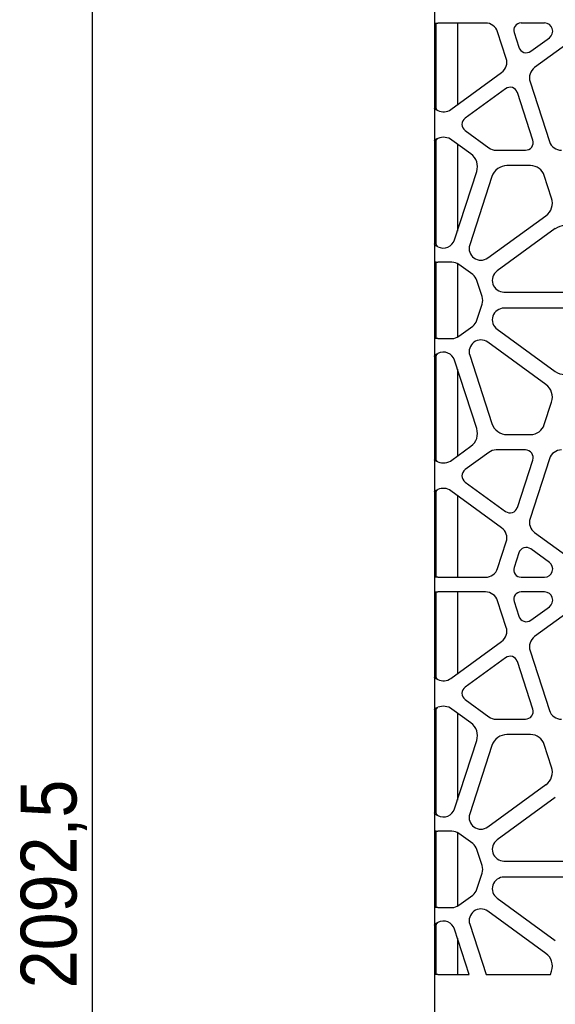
# Model space of a CAD drawing. Header units: millimetres. Extents: x -217 to 5933, y 23 to 4888.
# Tile 3 of 40: x 507 to 888, y 2731 to 3430. Entities that reach past the tile are written whole.
import ezdxf

# ---------------------------------------------------------------- set-up
doc = ezdxf.new("R2010")
doc.units = ezdxf.units.MM
doc.header["$LTSCALE"] = 15
doc.linetypes.add('SLD-Solido', pattern=[0])
doc.layers.add('QUOTE', color=1, linetype='SLD-Solido')
doc.styles.add('SLDTEXTSTYLE1', font='GOTHIC.TTF', dxfattribs={"width": 0.913})
doc.dimstyles.new('SLDDIMSTYLE0', dxfattribs={"dimtxt": 39.6875, "dimasz": 30, "dimexe": 0, "dimexo": 0.0625, "dimgap": 9.921875, "dimtad": 1, "dimdec": 1, "dimrnd": 1e-09, "dimzin": 12, "dimdsep": 46, "dimtxsty": 'SLDTEXTSTYLE1', "dimsah": 1, "dimcen": 0.09, "dimadec": 0, "dimazin": 3, "dimtfac": 1, "dimtdec": 1, "dimtofl": 0, "dimtmove": 0, "dimatfit": 3, "dimfxl": 1, "dimfrac": 2, "dimtolj": 1, "dimtzin": 12, "dimarcsym": 0})

# ---------------------------------------------------------------- blocks, each defined once
blk = doc.blocks.new('_D')
at = {"layer": 'QUOTE', "transparency": 16777216}
for p, q in [((789.45, 3865.06), (543.75, 3865.06)), ((558.75, 3865.06), (558.75, 1772.61)), ((789.45, 1772.61), (543.75, 1772.61))]:
    blk.add_line(p, q, dxfattribs=at)
for points in [[(558.75, 3865.06), (555, 3835.06), (562.5, 3835.06)], [(558.75, 1772.61), (562.5, 1802.61), (555, 1802.61)]]:
    blk.add_solid(points, dxfattribs=at)
at = {"layer": 'QUOTE', "transparency": 16777216, "insert": (508.05, 2742.14), "char_height": 39.687, "attachment_point": 1, "rotation": 90, "style": 'SLDTEXTSTYLE1'}
blk.add_mtext('2092,5', dxfattribs=at)

msp = doc.modelspace()

# ---------------------------------------------------------------- linework, layer by layer
for p, q in [((802.05, 3438.26), (802.05, 3427.75)), ((802.05, 3427.75), (804.45, 3427.75)), ((802.05, 3427.75), (802.05, 3421.56)), ((803.25, 3421.56), (803.25, 3427.75)), ((838.26, 3427.75), (804.45, 3427.75)), ((818.25, 3427.75), (818.25, 3369.77)), ((880.15, 3427.75), (863.47, 3427.75)), ((802.05, 3421.56), (802.05, 3402.64)), ((803.25, 3402.64), (803.25, 3421.56)), ((852.94, 3402.64), (846.79, 3421.56)), ((858.52, 3420.94), (861.91, 3410.48)), ((909.34, 3422.4), (873.11, 3396.08)), ((870.46, 3407.7), (883.57, 3417.23)), ((802.05, 3402.64), (802.05, 3392.61)), ((803.25, 3392.61), (803.25, 3402.64)), ((802.05, 3392.61), (802.05, 3367.17)), ((803.25, 3367.17), (803.25, 3392.61)), ((813.58, 3366.38), (849.68, 3392.61)), ((869.85, 3386.05), (883.64, 3343.61)), ((852.43, 3381.06), (823.71, 3360.19)), ((871.81, 3344.56), (860.84, 3378.33)), ((802.05, 3367.17), (802.05, 3344.37)), ((803.25, 3367.17), (802.05, 3367.17)), ((803.52, 3366.38), (802.59, 3366.38)), ((823.71, 3351.35), (840.54, 3339.13)), ((802.05, 3344.37), (803.25, 3344.37)), ((802.05, 3344.37), (802.05, 3334.75)), ((803.27, 3344.6), (802.09, 3344.6)), ((803.25, 3334.75), (803.25, 3344.37)), ((827.92, 3334.75), (814.36, 3344.6)), ((818.25, 3341.78), (818.25, 3279.96)), ((845.81, 3337.41), (866.62, 3337.41)), ((802.05, 3334.75), (802.05, 3322.24)), ((803.25, 3322.24), (803.25, 3334.75)), ((802.05, 3322.24), (802.05, 3273.66)), ((803.25, 3273.66), (803.25, 3322.24)), ((816.2, 3273.66), (831.98, 3322.24)), ((870.2, 3326.45), (853.45, 3326.45)), ((842.81, 3318.72), (827.02, 3270.14)), ((885.18, 3303.4), (880.01, 3319.33)), ((839.79, 3260.86), (881.12, 3290.89)), ((887.81, 3281.68), (846.48, 3251.65)), ((802.05, 3273.66), (802.05, 3270.91)), ((803.25, 3270.91), (803.25, 3273.66)), ((803.25, 3270.91), (802.05, 3270.91)), ((802.05, 3270.91), (802.05, 3257.84)), ((802.05, 3257.84), (803.25, 3257.84)), ((802.05, 3257.84), (802.05, 3256.25)), ((802.05, 3256.25), (802.05, 3249.09)), ((803.26, 3257.85), (802.08, 3257.85)), ((803.25, 3256.25), (803.25, 3257.84)), ((803.25, 3249.09), (803.25, 3256.25)), ((814.37, 3257.85), (804.45, 3257.85)), ((818.25, 3256.9), (818.25, 3204.6)), ((829.14, 3249.09), (819.28, 3256.26)), ((802.05, 3249.09), (802.05, 3244.92)), ((802.05, 3244.92), (802.05, 3233.28)), ((803.25, 3244.92), (803.25, 3249.09)), ((803.25, 3233.28), (803.25, 3244.92)), ((835.89, 3233.45), (832.17, 3244.92)), ((803.25, 3233.28), (802.05, 3233.28)), ((802.05, 3233.28), (802.05, 3228.22)), ((803.25, 3228.22), (803.25, 3233.28)), ((851.36, 3236.64), (902.44, 3236.64)), ((803.25, 3228.22), (802.05, 3228.22)), ((802.05, 3228.22), (802.05, 3216.58)), ((803.25, 3216.58), (803.25, 3228.22)), ((832.17, 3216.58), (835.89, 3228.05)), ((902.44, 3225.26), (851.36, 3225.26)), ((802.05, 3216.58), (802.05, 3212.41)), ((802.05, 3212.41), (802.05, 3205.25)), ((803.25, 3212.41), (803.25, 3216.58)), ((803.25, 3205.25), (803.25, 3212.41)), ((819.28, 3205.24), (829.14, 3212.41)), ((846.48, 3210.25), (887.81, 3180.22)), ((802.05, 3205.25), (802.05, 3203.66)), ((802.05, 3203.66), (802.05, 3190.99)), ((803.25, 3203.66), (802.05, 3203.66)), ((803.26, 3203.65), (802.08, 3203.65)), ((803.25, 3203.66), (803.25, 3205.25)), ((804.45, 3203.65), (814.37, 3203.65)), ((881.12, 3171.01), (839.79, 3201.04)), ((802.05, 3190.99), (803.25, 3190.99)), ((802.05, 3190.99), (802.05, 3188.24)), ((803.25, 3188.24), (803.25, 3190.99)), ((827.02, 3191.76), (842.81, 3143.18)), ((802.05, 3188.24), (802.05, 3139.66)), ((803.25, 3139.66), (803.25, 3188.24)), ((831.98, 3139.66), (816.2, 3188.24)), ((818.25, 3181.94), (818.25, 3120.12)), ((880.01, 3142.57), (885.18, 3158.5)), ((802.05, 3139.66), (802.05, 3127.15)), ((803.25, 3127.15), (803.25, 3139.66)), ((853.45, 3135.45), (870.2, 3135.45)), ((802.05, 3127.15), (802.05, 3117.53)), ((803.25, 3117.53), (803.25, 3127.15)), ((814.36, 3117.3), (827.92, 3127.15)), ((840.54, 3122.78), (823.71, 3110.55)), ((866.62, 3124.49), (845.81, 3124.49)), ((802.05, 3117.53), (802.05, 3094.73)), ((803.25, 3117.53), (802.05, 3117.53)), ((803.27, 3117.3), (802.09, 3117.3)), ((860.84, 3083.57), (871.81, 3117.34)), ((883.64, 3118.29), (869.85, 3075.85)), ((823.71, 3101.71), (852.43, 3080.84)), ((802.05, 3094.73), (803.25, 3094.73)), ((802.05, 3094.73), (802.05, 3069.3)), ((803.52, 3095.53), (802.59, 3095.53)), ((803.25, 3069.3), (803.25, 3094.73)), ((849.68, 3069.3), (813.58, 3095.53)), ((818.25, 3092.14), (818.25, 3034.15)), ((802.05, 3069.3), (802.05, 3059.27)), ((803.25, 3059.27), (803.25, 3069.3)), ((873.11, 3065.82), (909.34, 3039.5)), ((802.05, 3059.27), (802.05, 3040.35)), ((803.25, 3040.35), (803.25, 3059.27)), ((846.79, 3040.35), (852.94, 3059.27)), ((861.91, 3051.42), (858.52, 3040.97)), ((883.57, 3044.67), (870.46, 3054.2)), ((802.05, 3040.35), (802.05, 3034.15)), ((803.25, 3034.15), (803.25, 3040.35)), ((802.05, 3034.15), (802.05, 3023.64)), ((804.45, 3034.15), (802.05, 3034.15)), ((804.45, 3034.15), (838.26, 3034.15)), ((863.47, 3034.15), (880.15, 3034.15)), ((802.05, 3023.64), (804.45, 3023.64)), ((802.05, 3023.64), (802.05, 3017.44)), ((803.25, 3017.44), (803.25, 3023.64)), ((838.26, 3023.64), (804.45, 3023.64)), ((818.25, 3023.64), (818.25, 2965.65)), ((880.15, 3023.64), (863.47, 3023.64)), ((802.05, 3017.44), (802.05, 2998.52)), ((803.25, 2998.52), (803.25, 3017.44)), ((852.94, 2998.52), (846.79, 3017.44)), ((858.52, 3016.82), (861.91, 3006.37)), ((909.34, 3018.29), (873.11, 2991.97)), ((870.46, 3003.59), (883.57, 3013.11)), ((802.05, 2998.52), (802.05, 2988.49)), ((803.25, 2988.49), (803.25, 2998.52)), ((802.05, 2988.49), (802.05, 2963.06)), ((803.25, 2963.06), (803.25, 2988.49)), ((813.58, 2962.26), (849.68, 2988.49)), ((869.85, 2981.94), (883.64, 2939.5)), ((852.43, 2976.95), (823.71, 2956.08)), ((871.81, 2940.45), (860.84, 2974.22)), ((802.05, 2963.06), (802.05, 2940.26)), ((803.25, 2963.06), (802.05, 2963.06)), ((803.52, 2962.26), (802.59, 2962.26)), ((823.71, 2947.24), (840.54, 2935.01)), ((802.05, 2940.26), (803.25, 2940.26)), ((802.05, 2940.26), (802.05, 2930.64)), ((803.27, 2940.48), (802.09, 2940.48)), ((803.25, 2930.64), (803.25, 2940.26)), ((827.92, 2930.64), (814.36, 2940.48)), ((818.25, 2937.67), (818.25, 2875.85)), ((802.05, 2930.64), (802.05, 2918.13)), ((803.25, 2918.13), (803.25, 2930.64)), ((845.81, 2933.3), (866.62, 2933.3)), ((802.05, 2918.13), (802.05, 2869.55)), ((803.25, 2869.55), (803.25, 2918.13)), ((816.2, 2869.55), (831.98, 2918.13)), ((870.2, 2922.34), (853.45, 2922.34)), ((842.81, 2914.61), (827.02, 2866.03)), ((885.18, 2899.29), (880.01, 2915.22)), ((839.79, 2856.75), (881.12, 2886.78)), ((887.81, 2877.57), (846.48, 2847.54)), ((802.05, 2869.55), (802.05, 2866.8)), ((803.25, 2866.8), (803.25, 2869.55)), ((802.05, 2866.8), (802.05, 2853.73)), ((803.25, 2866.8), (802.05, 2866.8)), ((802.05, 2853.73), (803.25, 2853.73)), ((802.05, 2853.73), (802.05, 2852.14)), ((803.26, 2853.73), (802.08, 2853.73)), ((803.25, 2852.14), (803.25, 2853.73)), ((814.37, 2853.73), (804.45, 2853.73)), ((802.05, 2852.14), (802.05, 2844.98)), ((803.25, 2844.98), (803.25, 2852.14)), ((818.25, 2852.78), (818.25, 2800.49)), ((829.14, 2844.98), (819.28, 2852.14)), ((802.05, 2844.98), (802.05, 2840.81)), ((802.05, 2840.81), (802.05, 2829.16)), ((803.25, 2840.81), (803.25, 2844.98)), ((803.25, 2829.16), (803.25, 2840.81)), ((835.89, 2829.34), (832.17, 2840.81)), ((851.36, 2832.53), (902.44, 2832.53)), ((803.25, 2829.16), (802.05, 2829.16)), ((802.05, 2829.16), (802.05, 2824.11)), ((803.25, 2824.11), (803.25, 2829.16)), ((803.25, 2824.11), (802.05, 2824.11)), ((802.05, 2824.11), (802.05, 2812.47)), ((803.25, 2812.47), (803.25, 2824.11)), ((832.17, 2812.47), (835.89, 2823.94)), ((902.44, 2821.15), (851.36, 2821.15)), ((802.05, 2812.47), (802.05, 2808.29)), ((803.25, 2808.29), (803.25, 2812.47)), ((802.05, 2808.29), (802.05, 2801.14)), ((803.25, 2801.14), (803.25, 2808.29)), ((819.28, 2801.13), (829.14, 2808.3)), ((846.48, 2806.14), (887.81, 2776.11)), ((802.05, 2801.14), (802.05, 2799.54)), ((802.05, 2799.54), (802.05, 2786.88)), ((803.25, 2799.54), (802.05, 2799.54)), ((803.26, 2799.54), (802.08, 2799.54)), ((803.25, 2799.54), (803.25, 2801.14)), ((804.45, 2799.54), (814.37, 2799.54)), ((881.12, 2766.9), (839.79, 2796.92)), ((802.05, 2786.88), (803.25, 2786.88)), ((802.05, 2786.88), (802.05, 2784.13)), ((802.05, 2784.13), (802.05, 2751.87)), ((803.25, 2784.13), (803.25, 2786.88)), ((803.25, 2751.87), (803.25, 2784.13)), ((826.68, 2751.87), (816.2, 2784.13)), ((827.02, 2787.65), (838.65, 2751.87)), ((818.25, 2777.82), (818.25, 2751.87)), ((802.05, 2751.87), (802.05, 1773.81)), ((804.45, 2751.87), (802.05, 2751.87)), ((804.45, 2751.87), (826.68, 2751.87)), ((838.65, 2751.87), (884.36, 2751.87)), ((884.36, 2751.87), (885.18, 2754.39))]:
    msp.add_line(p, q)
for centre, radius, start, end in [((838.26, 3418.78), 8.97, 18, 90), ((863.47, 3422.55), 5.21, 90, 198), ((880.15, 3421.94), 5.82, 306, 90), ((867.2, 3412.2), 5.56, 198, 306), ((844.41, 3399.86), 8.97, 306, 18), ((878.38, 3388.82), 8.97, 126, 198), ((855.64, 3376.64), 5.46, 18, 126), ((808.31, 3373.63), 8.97, 244.51683, 306), ((826.92, 3355.77), 5.46, 126, 234), ((808.31, 3336.26), 10.31, 54, 111.99127), ((866.62, 3342.87), 5.46, 270, 18), ((892.17, 3346.38), 8.97, 198, 270), ((845.81, 3346.38), 8.97, 234, 270), ((821.34, 3325.7), 11.19, 342, 54), ((853.45, 3315.26), 11.19, 90, 162), ((870.2, 3316.15), 10.31, 18, 90), ((874.54, 3299.94), 11.19, 306, 18), ((894.39, 3272.62), 11.19, 54, 126), ((808.31, 3276.22), 8.3, 242.27529, 342), ((834.92, 3267.58), 8.3, 162, 306), ((814.37, 3249.5), 8.34, 54.0316, 90), ((824.23, 3242.34), 8.35, 17.99054, 54.01195), ((851.36, 3244.94), 8.3, 126, 270), ((825.89, 3230.75), 10.36, 344.891, 15.109), ((851.36, 3216.96), 8.3, 90, 234), ((824.23, 3219.16), 8.34, 305.99254, 342.01672), ((814.37, 3212), 8.34, 270, 305.9684), ((834.92, 3194.32), 8.3, 54, 198), ((808.31, 3185.68), 8.3, 18, 117.72471), ((894.39, 3189.28), 11.19, 234, 306), ((874.54, 3161.96), 11.19, 342, 54), ((853.45, 3146.64), 11.19, 198, 270), ((870.2, 3145.76), 10.31, 270, 342), ((821.34, 3136.2), 11.19, 306, 18), ((845.81, 3115.52), 8.97, 90, 126), ((866.62, 3119.03), 5.46, 342, 90), ((892.17, 3115.52), 8.97, 90, 162), ((808.31, 3125.64), 10.31, 248.00873, 306), ((826.92, 3106.13), 5.46, 126, 234), ((808.31, 3088.27), 8.97, 54, 115.48317), ((855.64, 3085.26), 5.46, 234, 342), ((878.38, 3073.08), 8.97, 162, 234), ((844.41, 3062.04), 8.97, 342, 54), ((867.2, 3049.7), 5.56, 54, 162), ((880.15, 3039.97), 5.82, 270, 54), ((838.26, 3043.12), 8.97, 270, 342), ((863.47, 3039.36), 5.21, 162, 270), ((838.26, 3014.67), 8.97, 18, 90), ((863.47, 3018.43), 5.21, 90, 198), ((880.15, 3017.82), 5.82, 306, 90), ((867.2, 3008.09), 5.56, 198, 306), ((844.41, 2995.75), 8.97, 306, 18), ((878.38, 2984.71), 8.97, 126, 198), ((855.64, 2972.53), 5.46, 18, 126), ((808.31, 2969.52), 8.97, 244.51683, 306), ((826.92, 2951.66), 5.46, 126, 234), ((808.31, 2932.15), 10.31, 54, 111.99127), ((866.62, 2938.76), 5.46, 270, 18), ((892.17, 2942.27), 8.97, 198, 270), ((821.34, 2921.59), 11.19, 342, 54), ((845.81, 2942.27), 8.97, 234, 270), ((853.45, 2911.15), 11.19, 90, 162), ((870.2, 2912.03), 10.31, 18, 90), ((874.54, 2895.83), 11.19, 306, 18), ((808.31, 2872.11), 8.3, 242.27529, 342), ((834.92, 2863.46), 8.3, 162, 306), ((814.37, 2845.39), 8.34, 54.0316, 90), ((851.36, 2840.83), 8.3, 126, 270), ((824.23, 2838.23), 8.35, 17.99054, 54.01195), ((825.89, 2826.64), 10.36, 344.891, 15.109), ((851.36, 2812.85), 8.3, 90, 234), ((824.23, 2815.04), 8.34, 305.99254, 342.01672), ((814.37, 2807.88), 8.34, 270, 305.9684), ((834.92, 2790.21), 8.3, 54, 198), ((808.31, 2781.57), 8.3, 18, 117.72471), ((874.54, 2757.85), 11.19, 342, 54)]:
    msp.add_arc(centre, radius, start, end)
for points, knots in [([(802.59, 3366.38), (802.42, 3366.51), (802.28, 3366.64), (802.09, 3366.91), (802.05, 3367.04), (802.05, 3367.17)], [0, 0, 0, 0, 0.5, 0.5, 1, 1, 1, 1]), ([(804.45, 3365.53), (804.39, 3365.55), (804.29, 3365.59), (804.14, 3365.64), (803.98, 3365.7), (803.83, 3365.75), (803.68, 3365.81), (803.52, 3365.88), (803.38, 3365.94), (803.23, 3366.01), (803.09, 3366.08), (802.95, 3366.15), (802.83, 3366.22), (802.7, 3366.3), (802.63, 3366.35), (802.59, 3366.38)], [0, 0, 0, 0, 0.070716, 0.142446, 0.215197, 0.288974, 0.363783, 0.439629, 0.516518, 0.594453, 0.673441, 0.753486, 0.834591, 0.916761, 1, 1, 1, 1]), ([(803.52, 3366.38), (803.43, 3366.51), (803.36, 3366.64), (803.27, 3366.91), (803.25, 3367.04), (803.25, 3367.17)], [0, 0, 0, 0, 0.5, 0.5, 1, 1, 1, 1]), ([(804.45, 3365.53), (804.28, 3365.64), (804.11, 3365.77), (803.79, 3366.05), (803.64, 3366.2), (803.52, 3366.38)], [0, 0, 0, 0, 0.5, 0.5, 1, 1, 1, 1]), ([(802.09, 3344.6), (802.1, 3344.62), (802.12, 3344.67), (802.17, 3344.74), (802.22, 3344.8), (802.27, 3344.86), (802.32, 3344.92), (802.38, 3344.97), (802.44, 3345.01), (802.49, 3345.06), (802.55, 3345.1), (802.6, 3345.13), (802.65, 3345.16), (802.69, 3345.19), (802.73, 3345.22), (802.77, 3345.23), (802.8, 3345.25), (802.86, 3345.28), (802.95, 3345.31), (803.08, 3345.36), (803.21, 3345.41), (803.36, 3345.46), (803.5, 3345.51), (803.65, 3345.56), (803.81, 3345.61), (803.96, 3345.66), (804.12, 3345.71), (804.28, 3345.77), (804.39, 3345.8), (804.45, 3345.82)], [0, 0, 0, 0, 0.048806, 0.095036, 0.138688, 0.179764, 0.218263, 0.254185, 0.28753, 0.3183, 0.346494, 0.372113, 0.395157, 0.415628, 0.433528, 0.448858, 0.461623, 0.471829, 0.51979, 0.567763, 0.615746, 0.66374, 0.711744, 0.75976, 0.807786, 0.855823, 0.903871, 0.95193, 1, 1, 1, 1]), ([(803.27, 3344.6), (803.29, 3344.7), (803.32, 3344.78), (803.39, 3344.94), (803.43, 3345), (803.51, 3345.11), (803.54, 3345.16), (803.58, 3345.21), (803.6, 3345.22), (803.61, 3345.24), (803.62, 3345.25), (803.63, 3345.25), (803.63, 3345.26), (803.63, 3345.26), (803.63, 3345.26), (803.63, 3345.26), (803.63, 3345.26), (803.63, 3345.26), (803.63, 3345.26), (803.64, 3345.26), (803.64, 3345.26), (803.64, 3345.26), (803.64, 3345.26), (803.75, 3345.35), (803.87, 3345.44), (804.15, 3345.63), (804.3, 3345.72), (804.45, 3345.82)], [0, 0, 0, 0, 0.125, 0.125, 0.25, 0.25, 0.375, 0.375, 0.4375, 0.4375, 0.46875, 0.46875, 0.484375, 0.484375, 0.492188, 0.492188, 0.496094, 0.496094, 0.498047, 0.498047, 0.499023, 0.499023, 0.5, 0.5, 0.75, 0.75, 1, 1, 1, 1]), ([(804.45, 3268.88), (804.39, 3268.9), (804.29, 3268.94), (804.14, 3268.99), (804, 3269.05), (803.86, 3269.11), (803.74, 3269.16), (803.61, 3269.21), (803.5, 3269.26), (803.39, 3269.31), (803.3, 3269.36), (803.2, 3269.41), (803.12, 3269.45), (803.04, 3269.5), (802.97, 3269.54), (802.91, 3269.58), (802.85, 3269.62), (802.79, 3269.66), (802.75, 3269.7), (802.67, 3269.77), (802.55, 3269.87), (802.42, 3270.02), (802.3, 3270.17), (802.19, 3270.34), (802.11, 3270.52), (802.06, 3270.71), (802.05, 3270.84), (802.05, 3270.91)], [0, 0, 0, 0, 0.038692, 0.07607, 0.112137, 0.146892, 0.180336, 0.212471, 0.243298, 0.272819, 0.301034, 0.327946, 0.353556, 0.377867, 0.400883, 0.422606, 0.44304, 0.462191, 0.480063, 0.496665, 0.555499, 0.618686, 0.686228, 0.758129, 0.83439, 0.915013, 1, 1, 1, 1]), ([(804.45, 3268.88), (804.33, 3268.97), (804.22, 3269.05), (804.02, 3269.21), (803.94, 3269.29), (803.8, 3269.43), (803.74, 3269.5), (803.67, 3269.59), (803.64, 3269.62), (803.62, 3269.67), (803.61, 3269.68), (803.59, 3269.7), (803.59, 3269.71), (803.58, 3269.72), (803.58, 3269.72), (803.58, 3269.73), (803.58, 3269.73), (803.58, 3269.73), (803.57, 3269.73), (803.49, 3269.88), (803.41, 3270.06), (803.29, 3270.45), (803.25, 3270.67), (803.25, 3270.91)], [0, 0, 0, 0, 0.125, 0.125, 0.25, 0.25, 0.375, 0.375, 0.4375, 0.4375, 0.46875, 0.46875, 0.484375, 0.484375, 0.492188, 0.492188, 0.496094, 0.496094, 0.5, 0.5, 0.75, 0.75, 1, 1, 1, 1]), ([(802.08, 3257.85), (802.12, 3257.85), (802.21, 3257.85), (802.49, 3257.85), (802.67, 3257.85), (803.1, 3257.85), (803.35, 3257.85), (803.88, 3257.85), (804.16, 3257.85), (804.45, 3257.85)], [0, 0, 0, 0, 0.25, 0.25, 0.5, 0.5, 0.75, 0.75, 1, 1, 1, 1]), ([(804.45, 3203.65), (804.16, 3203.65), (803.88, 3203.65), (803.35, 3203.65), (803.1, 3203.65), (802.67, 3203.65), (802.49, 3203.65), (802.21, 3203.65), (802.12, 3203.65), (802.08, 3203.65)], [0, 0, 0, 0, 0.25, 0.25, 0.5, 0.5, 0.75, 0.75, 1, 1, 1, 1]), ([(804.45, 3203.65), (804.3, 3203.65), (804.16, 3203.65), (803.9, 3203.65), (803.77, 3203.65), (803.56, 3203.65), (803.47, 3203.65), (803.33, 3203.65), (803.28, 3203.65), (803.26, 3203.65)], [0, 0, 0, 0, 0.25, 0.25, 0.5, 0.5, 0.75, 0.75, 1, 1, 1, 1]), ([(802.05, 3190.99), (802.05, 3191.03), (802.05, 3191.1), (802.06, 3191.2), (802.09, 3191.3), (802.11, 3191.39), (802.15, 3191.48), (802.19, 3191.56), (802.23, 3191.64), (802.28, 3191.71), (802.32, 3191.78), (802.37, 3191.85), (802.42, 3191.9), (802.46, 3191.96), (802.51, 3192.01), (802.55, 3192.05), (802.59, 3192.09), (802.62, 3192.12), (802.66, 3192.16), (802.72, 3192.21), (802.8, 3192.26), (802.91, 3192.33), (803.03, 3192.4), (803.19, 3192.48), (803.38, 3192.58), (803.6, 3192.68), (803.85, 3192.78), (804.14, 3192.9), (804.34, 3192.98), (804.45, 3193.02)], [0, 0, 0, 0, 0.04418, 0.086434, 0.126761, 0.165161, 0.201635, 0.236183, 0.268805, 0.2995, 0.32827, 0.355113, 0.380032, 0.403025, 0.424094, 0.443239, 0.46046, 0.47576, 0.48914, 0.51233, 0.541686, 0.577232, 0.618981, 0.666941, 0.721116, 0.781508, 0.84812, 0.92095, 1, 1, 1, 1]), ([(803.25, 3190.99), (803.25, 3191.15), (803.26, 3191.29), (803.31, 3191.54), (803.34, 3191.65), (803.41, 3191.85), (803.44, 3191.93), (803.49, 3192.03), (803.5, 3192.06), (803.52, 3192.1), (803.53, 3192.11), (803.54, 3192.13), (803.55, 3192.15), (803.57, 3192.19), (803.6, 3192.24), (803.69, 3192.34), (803.74, 3192.41), (803.89, 3192.55), (803.97, 3192.63), (804.19, 3192.82), (804.31, 3192.91), (804.45, 3193.02)], [0, 0, 0, 0, 0.125, 0.125, 0.25, 0.25, 0.375, 0.375, 0.4375, 0.4375, 0.46875, 0.46875, 0.5, 0.5, 0.625, 0.625, 0.75, 0.75, 0.875, 0.875, 1, 1, 1, 1]), ([(804.45, 3116.09), (804.39, 3116.1), (804.29, 3116.13), (804.14, 3116.17), (803.98, 3116.22), (803.82, 3116.28), (803.65, 3116.33), (803.48, 3116.39), (803.32, 3116.46), (803.16, 3116.53), (803, 3116.6), (802.84, 3116.67), (802.7, 3116.75), (802.56, 3116.83), (802.43, 3116.92), (802.32, 3117.01), (802.22, 3117.11), (802.14, 3117.2), (802.11, 3117.27), (802.09, 3117.3)], [0, 0, 0, 0, 0.044389, 0.090555, 0.138508, 0.188252, 0.239794, 0.293139, 0.348291, 0.405255, 0.464035, 0.524634, 0.587056, 0.651303, 0.717377, 0.785282, 0.85502, 0.926592, 1, 1, 1, 1]), ([(804.45, 3116.09), (804.34, 3116.14), (804.23, 3116.21), (803.99, 3116.37), (803.88, 3116.46), (803.65, 3116.66), (803.54, 3116.77), (803.37, 3117.02), (803.3, 3117.16), (803.27, 3117.3)], [0, 0, 0, 0, 0.25, 0.25, 0.5, 0.5, 0.75, 0.75, 1, 1, 1, 1]), ([(802.05, 3094.73), (802.05, 3094.86), (802.09, 3094.99), (802.28, 3095.26), (802.42, 3095.39), (802.59, 3095.53)], [0, 0, 0, 0, 0.5, 0.5, 1, 1, 1, 1]), ([(802.59, 3095.53), (802.62, 3095.55), (802.69, 3095.6), (802.81, 3095.67), (802.93, 3095.74), (803.05, 3095.8), (803.18, 3095.87), (803.31, 3095.93), (803.45, 3095.99), (803.59, 3096.05), (803.73, 3096.11), (803.87, 3096.16), (804.02, 3096.22), (804.16, 3096.27), (804.3, 3096.32), (804.4, 3096.35), (804.45, 3096.37)], [0, 0, 0, 0, 0.077329, 0.153736, 0.229225, 0.303797, 0.377458, 0.45021, 0.522058, 0.593004, 0.663054, 0.732211, 0.800479, 0.867864, 0.934369, 1, 1, 1, 1]), ([(803.25, 3094.73), (803.25, 3094.86), (803.27, 3094.99), (803.36, 3095.26), (803.43, 3095.39), (803.52, 3095.53)], [0, 0, 0, 0, 0.5, 0.5, 1, 1, 1, 1]), ([(803.52, 3095.53), (803.64, 3095.7), (803.79, 3095.85), (804.11, 3096.13), (804.28, 3096.26), (804.45, 3096.37)], [0, 0, 0, 0, 0.5, 0.5, 1, 1, 1, 1]), ([(802.59, 2962.26), (802.42, 2962.4), (802.28, 2962.53), (802.09, 2962.8), (802.05, 2962.93), (802.05, 2963.06)], [0, 0, 0, 0, 0.5, 0.5, 1, 1, 1, 1]), ([(804.45, 2961.42), (804.39, 2961.44), (804.29, 2961.47), (804.14, 2961.53), (803.98, 2961.58), (803.83, 2961.64), (803.68, 2961.7), (803.52, 2961.76), (803.38, 2961.83), (803.23, 2961.9), (803.09, 2961.96), (802.95, 2962.04), (802.83, 2962.11), (802.7, 2962.19), (802.63, 2962.24), (802.59, 2962.26)], [0, 0, 0, 0, 0.070716, 0.142446, 0.215197, 0.288974, 0.363783, 0.439629, 0.516518, 0.594453, 0.673441, 0.753486, 0.834591, 0.916761, 1, 1, 1, 1]), ([(803.52, 2962.26), (803.43, 2962.4), (803.36, 2962.53), (803.27, 2962.8), (803.25, 2962.93), (803.25, 2963.06)], [0, 0, 0, 0, 0.5, 0.5, 1, 1, 1, 1]), ([(804.45, 2961.42), (804.28, 2961.53), (804.11, 2961.66), (803.79, 2961.94), (803.64, 2962.09), (803.52, 2962.26)], [0, 0, 0, 0, 0.5, 0.5, 1, 1, 1, 1]), ([(802.09, 2940.48), (802.1, 2940.51), (802.12, 2940.56), (802.17, 2940.62), (802.22, 2940.69), (802.27, 2940.75), (802.32, 2940.8), (802.38, 2940.85), (802.44, 2940.9), (802.49, 2940.95), (802.55, 2940.98), (802.6, 2941.02), (802.65, 2941.05), (802.69, 2941.08), (802.73, 2941.1), (802.77, 2941.12), (802.8, 2941.14), (802.86, 2941.16), (802.95, 2941.2), (803.08, 2941.25), (803.21, 2941.3), (803.36, 2941.35), (803.5, 2941.4), (803.65, 2941.45), (803.81, 2941.5), (803.96, 2941.55), (804.12, 2941.6), (804.28, 2941.65), (804.39, 2941.69), (804.45, 2941.7)], [0, 0, 0, 0, 0.0488064, 0.0950357, 0.1386882, 0.1797638, 0.2182626, 0.2541847, 0.2875305, 0.3183001, 0.3464941, 0.3721129, 0.3951573, 0.4156284, 0.4335277, 0.4488578, 0.4616225, 0.4718287, 0.5197904, 0.5677628, 0.6157459, 0.6637398, 0.7117444, 0.7597599, 0.8077861, 0.8558233, 0.9038713, 0.9519302, 1, 1, 1, 1]), ([(803.27, 2940.48), (803.29, 2940.58), (803.32, 2940.67), (803.39, 2940.82), (803.43, 2940.89), (803.51, 2941), (803.54, 2941.05), (803.58, 2941.1), (803.6, 2941.11), (803.61, 2941.13), (803.62, 2941.13), (803.63, 2941.14), (803.63, 2941.14), (803.63, 2941.15), (803.63, 2941.15), (803.63, 2941.15), (803.63, 2941.15), (803.63, 2941.15), (803.63, 2941.15), (803.64, 2941.15), (803.64, 2941.15), (803.64, 2941.15), (803.64, 2941.15), (803.75, 2941.24), (803.87, 2941.33), (804.15, 2941.52), (804.3, 2941.61), (804.45, 2941.7)], [0, 0, 0, 0, 0.125, 0.125, 0.25, 0.25, 0.375, 0.375, 0.4375, 0.4375, 0.46875, 0.46875, 0.484375, 0.484375, 0.492188, 0.492188, 0.496094, 0.496094, 0.498047, 0.498047, 0.499023, 0.499023, 0.5, 0.5, 0.75, 0.75, 1, 1, 1, 1]), ([(804.45, 2864.77), (804.39, 2864.79), (804.29, 2864.82), (804.14, 2864.88), (804, 2864.94), (803.86, 2864.99), (803.74, 2865.05), (803.61, 2865.1), (803.5, 2865.15), (803.39, 2865.2), (803.3, 2865.25), (803.2, 2865.3), (803.12, 2865.34), (803.04, 2865.39), (802.97, 2865.43), (802.91, 2865.47), (802.85, 2865.51), (802.79, 2865.55), (802.75, 2865.59), (802.67, 2865.65), (802.55, 2865.76), (802.42, 2865.9), (802.3, 2866.06), (802.19, 2866.23), (802.11, 2866.41), (802.06, 2866.6), (802.05, 2866.73), (802.05, 2866.8)], [0, 0, 0, 0, 0.038692, 0.07607, 0.112137, 0.146892, 0.180336, 0.212471, 0.243298, 0.272819, 0.301034, 0.327946, 0.353556, 0.377867, 0.400883, 0.422606, 0.44304, 0.462191, 0.480063, 0.496665, 0.555499, 0.618686, 0.686228, 0.758129, 0.83439, 0.915013, 1, 1, 1, 1]), ([(804.45, 2864.77), (804.33, 2864.86), (804.22, 2864.94), (804.02, 2865.1), (803.94, 2865.18), (803.8, 2865.32), (803.74, 2865.39), (803.67, 2865.48), (803.64, 2865.51), (803.62, 2865.55), (803.61, 2865.57), (803.59, 2865.59), (803.59, 2865.6), (803.58, 2865.61), (803.58, 2865.61), (803.58, 2865.62), (803.58, 2865.62), (803.58, 2865.62), (803.57, 2865.62), (803.49, 2865.77), (803.41, 2865.94), (803.29, 2866.33), (803.25, 2866.55), (803.25, 2866.8)], [0, 0, 0, 0, 0.125, 0.125, 0.25, 0.25, 0.375, 0.375, 0.4375, 0.4375, 0.46875, 0.46875, 0.484375, 0.484375, 0.492188, 0.492188, 0.496094, 0.496094, 0.5, 0.5, 0.75, 0.75, 1, 1, 1, 1]), ([(802.08, 2853.73), (802.12, 2853.73), (802.21, 2853.73), (802.49, 2853.73), (802.67, 2853.73), (803.1, 2853.73), (803.35, 2853.73), (803.88, 2853.73), (804.16, 2853.73), (804.45, 2853.73)], [0, 0, 0, 0, 0.25, 0.25, 0.5, 0.5, 0.75, 0.75, 1, 1, 1, 1]), ([(804.45, 2799.54), (804.16, 2799.54), (803.88, 2799.54), (803.35, 2799.54), (803.1, 2799.54), (802.67, 2799.54), (802.49, 2799.54), (802.21, 2799.54), (802.12, 2799.54), (802.08, 2799.54)], [0, 0, 0, 0, 0.25, 0.25, 0.5, 0.5, 0.75, 0.75, 1, 1, 1, 1]), ([(804.45, 2799.54), (804.3, 2799.54), (804.16, 2799.54), (803.9, 2799.54), (803.77, 2799.54), (803.56, 2799.54), (803.47, 2799.54), (803.33, 2799.54), (803.28, 2799.54), (803.26, 2799.54)], [0, 0, 0, 0, 0.25, 0.25, 0.5, 0.5, 0.75, 0.75, 1, 1, 1, 1]), ([(802.05, 2786.88), (802.05, 2786.92), (802.05, 2786.99), (802.06, 2787.09), (802.09, 2787.19), (802.11, 2787.28), (802.15, 2787.37), (802.19, 2787.45), (802.23, 2787.53), (802.28, 2787.6), (802.32, 2787.67), (802.37, 2787.73), (802.42, 2787.79), (802.46, 2787.85), (802.51, 2787.89), (802.55, 2787.94), (802.59, 2787.98), (802.62, 2788.01), (802.66, 2788.05), (802.72, 2788.09), (802.8, 2788.15), (802.91, 2788.22), (803.03, 2788.29), (803.19, 2788.37), (803.38, 2788.46), (803.6, 2788.56), (803.85, 2788.67), (804.14, 2788.79), (804.34, 2788.87), (804.45, 2788.91)], [0, 0, 0, 0, 0.04418, 0.086434, 0.126761, 0.165161, 0.201635, 0.236183, 0.268805, 0.2995, 0.32827, 0.355113, 0.380032, 0.403025, 0.424094, 0.443239, 0.46046, 0.47576, 0.48914, 0.51233, 0.541686, 0.577232, 0.618981, 0.666941, 0.721116, 0.781508, 0.84812, 0.92095, 1, 1, 1, 1]), ([(803.25, 2786.88), (803.25, 2787.04), (803.26, 2787.18), (803.31, 2787.43), (803.34, 2787.54), (803.41, 2787.73), (803.44, 2787.82), (803.49, 2787.92), (803.5, 2787.95), (803.52, 2787.99), (803.53, 2788), (803.54, 2788.02), (803.55, 2788.03), (803.57, 2788.08), (803.6, 2788.12), (803.69, 2788.23), (803.74, 2788.3), (803.89, 2788.44), (803.97, 2788.52), (804.19, 2788.7), (804.31, 2788.8), (804.45, 2788.91)], [0, 0, 0, 0, 0.125, 0.125, 0.25, 0.25, 0.375, 0.375, 0.4375, 0.4375, 0.46875, 0.46875, 0.5, 0.5, 0.625, 0.625, 0.75, 0.75, 0.875, 0.875, 1, 1, 1, 1])]:
    msp.add_open_spline(points, degree=3, knots=knots)
for points in [[(802.05, 3344.37), (802.05, 3344.45), (802.06, 3344.52), (802.09, 3344.6)], [(803.25, 3344.37), (803.25, 3344.45), (803.25, 3344.52), (803.27, 3344.6)], [(802.05, 3257.84), (802.05, 3257.84), (802.06, 3257.85), (802.08, 3257.85)], [(802.08, 3203.65), (802.06, 3203.66), (802.05, 3203.66), (802.05, 3203.66)], [(803.26, 3203.65), (803.25, 3203.66), (803.25, 3203.66), (803.25, 3203.66)], [(802.09, 3117.3), (802.06, 3117.38), (802.05, 3117.46), (802.05, 3117.53)], [(803.27, 3117.3), (803.25, 3117.38), (803.25, 3117.46), (803.25, 3117.53)], [(802.05, 2940.26), (802.05, 2940.33), (802.06, 2940.41), (802.09, 2940.48)], [(803.25, 2940.26), (803.25, 2940.33), (803.25, 2940.41), (803.27, 2940.48)], [(802.05, 2853.73), (802.05, 2853.73), (802.06, 2853.73), (802.08, 2853.73)], [(802.08, 2799.54), (802.06, 2799.54), (802.05, 2799.54), (802.05, 2799.54)], [(803.26, 2799.54), (803.25, 2799.54), (803.25, 2799.54), (803.25, 2799.54)]]:
    msp.add_open_spline(points, degree=3)

# ---------------------------------------------------------------- dimensions: what is measured, and where the dimension line sits
at = {"layer": 'QUOTE'}
dim = msp.add_linear_dim(base=(558.74510204, 1772.60936032), p1=(804.44510204, 3865.05936032), p2=(804.44510204, 1772.60936032), angle=90, dimstyle='SLDDIMSTYLE0', dxfattribs=at)
dim.commit()
dim.dimension.update_dxf_attribs({"geometry": '_D', "text_midpoint": (558.74510204, 2822.76236783), "dimtype": 160})

doc.saveas('drawing.dxf')
